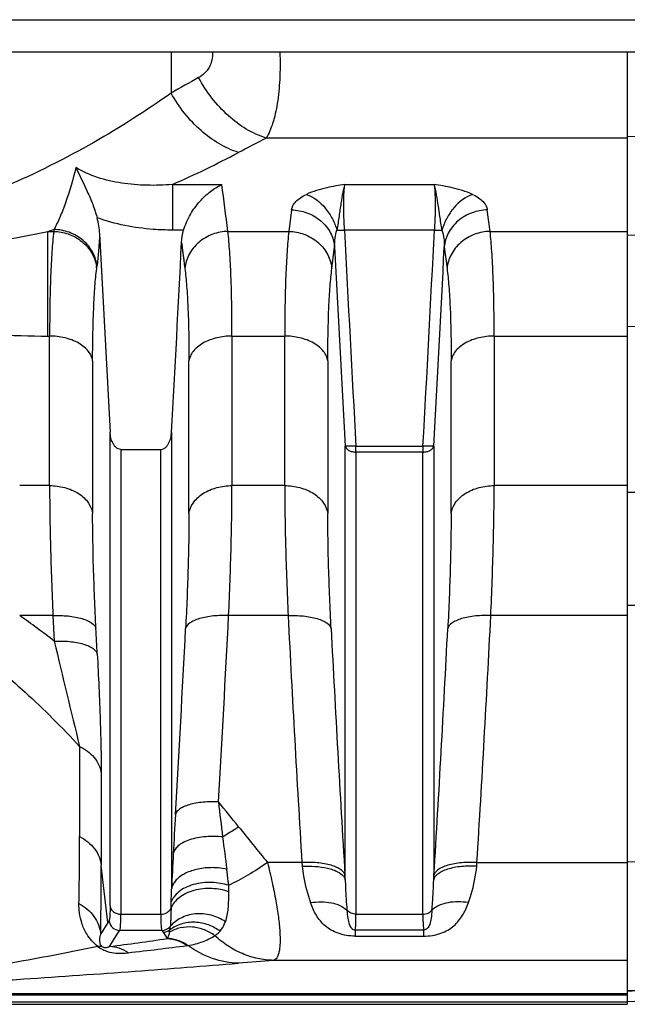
# Model space of a CAD drawing. Extents: x -1704 to 1181, y 8 to 1714.
# Tile 19 of 84: x -621 to -564, y 103 to 194. Entities that reach past the tile are written whole.
import ezdxf

# ---------------------------------------------------------------- set-up
doc = ezdxf.new("R2010")
doc.units = 0
doc.header["$LTSCALE"] = 65.395
doc.layers.get('0').update_dxf_attribs({"linetype": 'CONTINUOUS'})

msp = doc.modelspace()

# ---------------------------------------------------------------- linework, layer by layer
at = {"color": 9, "linetype": 'CONTINUOUS'}
for p, q in [((-655.495, 194.026), (-526.495, 194.026)), ((-606.691, 191.026), (-606.691, 187.239)), ((-556.6, 183.444), (-564.495, 183.192)), ((-564.495, 183.065), (-597.899, 183.065)), ((-606.568, 178.778), (-606.568, 174.559)), ((-606.567, 178.778), (-602.007, 178.778)), ((-590.621, 178.778), (-582.369, 178.778)), ((-595.547, 176.428), (-595.802, 174.438)), ((-577.187, 174.438), (-577.443, 176.428)), ((-618.088, 174.438), (-617.552, 174.438)), ((-618.088, 164.755), (-618.088, 174.438)), ((-605.538, 174.559), (-606.568, 174.559)), ((-601.437, 174.438), (-595.802, 174.438)), ((-582.341, 174.559), (-590.649, 174.559)), ((-577.187, 174.438), (-564.495, 174.438)), ((-556.6, 174.294), (-564.495, 174.069)), ((-605.729, 173.415), (-605.418, 171.012)), ((-591.822, 171.012), (-591.567, 172.995)), ((-581.423, 172.995), (-581.168, 171.012)), ((-564.495, 165.635), (-556.6, 165.852)), ((-618.088, 164.755), (-617.929, 164.755)), ((-617.929, 150.916), (-617.929, 164.755)), ((-601.06, 164.755), (-596.179, 164.755)), ((-601.06, 164.755), (-601.06, 150.916)), ((-596.179, 150.916), (-596.179, 164.755)), ((-576.81, 164.755), (-564.495, 164.755)), ((-576.81, 164.755), (-576.81, 150.916)), ((-613.949, 162.466), (-613.949, 148.325)), ((-605.041, 148.325), (-605.041, 162.463)), ((-592.199, 162.466), (-592.199, 148.325)), ((-580.791, 148.325), (-580.791, 162.463)), ((-612.335, 112.02), (-612.335, 155.855)), ((-606.655, 155.855), (-606.655, 113.574)), ((-611.34, 154.261), (-611.34, 111.256)), ((-607.65, 111.256), (-607.65, 154.261)), ((-590.585, 114.44), (-590.585, 154.579)), ((-589.59, 154.572), (-583.4, 154.572)), ((-583.4, 154.017), (-589.59, 154.017)), ((-589.59, 154.017), (-589.59, 111.256)), ((-583.4, 111.256), (-583.4, 154.017)), ((-582.405, 154.579), (-582.405, 114.44)), ((-617.929, 150.916), (-620.697, 150.916)), ((-596.179, 150.916), (-601.06, 150.916)), ((-564.495, 150.916), (-576.81, 150.916)), ((-556.6, 150.25), (-564.495, 150.282)), ((-556.652, 139.763), (-564.495, 139.835)), ((-617.619, 138.887), (-620.697, 138.887)), ((-617.619, 138.887), (-617.499, 136.526)), ((-595.87, 138.887), (-601.37, 138.887)), ((-564.495, 138.887), (-577.12, 138.887)), ((-615.156, 126.791), (-615.156, 118.439)), ((-613.153, 124.268), (-613.153, 115.772)), ((-564.495, 116.118), (-535.39, 116.69)), ((-612.546, 110.501), (-613.153, 115.772)), ((-593.507, 116.04), (-597.778, 116.04)), ((-578.425, 115.7), (-578.399, 116.04)), ((-578.399, 116.04), (-564.495, 116.04)), ((-582.405, 114.44), (-582.379, 114.873)), ((-606.694, 111.856), (-606.679, 112.4)), ((-611.34, 111.256), (-607.65, 111.256)), ((-589.59, 111.256), (-583.4, 111.256)), ((-612.546, 110.501), (-613.207, 109.446)), ((-612.383, 108.262), (-611.551, 109.589)), ((-611.551, 109.589), (-611.44, 109.764)), ((-607.55, 109.764), (-611.44, 109.764)), ((-607.55, 109.764), (-607.439, 109.589)), ((-607.439, 109.589), (-607.07, 109)), ((-589.669, 109.818), (-583.321, 109.818)), ((-589.669, 109.818), (-589.669, 109.227)), ((-583.321, 109.227), (-583.321, 109.818)), ((-589.669, 109.227), (-583.321, 109.227)), ((-564.495, 106.985), (-597.233, 106.985)), ((-643.903, 103.922), (-564.495, 103.922)), ((-564.495, 103.13), (-852.097, 103.13)), ((-643.903, 103.797), (-564.495, 103.797))]:
    msp.add_line(p, q, dxfattribs=at)
at = {"color": 6, "linetype": 'CONTINUOUS'}
for p, q in [((-523.495, 191.026), (-658.495, 191.026)), ((-611.34, 154.261), (-607.65, 154.261)), ((-516.495, 104.842), (-564.495, 103.166)), ((-852.097, 102.922), (-564.495, 102.922))]:
    msp.add_line(p, q, dxfattribs=at)
at = {"color": 2, "linetype": 'CONTINUOUS'}
for p, q in [((-564.495, 191.026), (-564.495, 102.922)), ((-617.53, 174.614), (-617.552, 174.438)), ((-613.572, 171.012), (-613.55, 171.187)), ((-589.59, 154.017), (-589.59, 154.572)), ((-583.4, 154.572), (-583.4, 154.017)), ((-594.591, 116.04), (-594.565, 115.7)), ((-590.585, 114.44), (-590.611, 114.873)), ((-607.069, 109), (-607.062, 109)), ((-607.069, 109), (-607.062, 108.999)), ((-605.196, 108.354), (-605.132, 108.362))]:
    msp.add_line(p, q, dxfattribs=at)
at = {"color": 9, "linetype": 'CONTINUOUS'}
msp.add_lwpolyline([(-605.729, 173.415), (-605.676, 173.015), (-605.624, 172.615), (-605.572, 172.215), (-605.52, 171.814), (-605.469, 171.413), (-605.418, 171.012)], dxfattribs=at)
for centre, radius, start, end in [((-428.71, -127.632), 361.691, 119.01525, 119.47726), ((-420.014, -161.557), 387.823, 117.30168, 117.72557), ((-647.878, 272.003), 101.969, 293.89959, 297.72235), ((-1028.382, 120.634), 430.322, 7.18261, 7.76542), ((-636.804, 261.395), 88.949, 278.85089, 282.14658), ((-650.024, 276.594), 107.032, 287.36047, 287.67346), ((1994.757, 301.618), 2588.527, 182.813538, 183.256563), ((-3125.681, 299.388), 2546.402, 356.739773, 357.190127), ((1992.573, 301.529), 2587.334, 182.847528, 183.255914), ((-3144.254, 300.393), 2565.995, 356.742389, 357.15417), ((-618.169, 243.001), 78.247, 266.41587, 270.05939), ((-664.056, 76.809), 75.721, 52.05889, 55.06683), ((-2718.941, 246.038), 2120.28, 356.636599, 357.103233), ((1576.132, 248.976), 2174.79, 182.901589, 183.504446), ((-2749.122, 248.976), 2174.79, 356.495552, 357.098409), ((-2721.568, 244.908), 2118.932, 356.633307, 357.099585), ((1578.991, 247.849), 2173.673, 182.904938, 183.507302), ((-2751.979, 247.849), 2173.672, 356.492698, 357.095067), ((353.162, 365.03), 997.194, 193.246881, 193.822176), ((-696.121, 43.207), 122.279, 38.51451, 39.90047), ((-342.888, 151.29), 261.114, 186.5191, 187.2352), ((-38.547, 87.126), 568.725, 176.63875, 177.0035), ((-287.772, 368.248), 399.64, 218.52076, 219.13038), ((-939.316, 118.328), 324.16, 358.92333, 0.01963), ((-391.779, 144.221), 211.724, 187.00387, 187.81506), ((-147.293, 92.709), 459.835, 176.98981, 177.39924), ((-972.443, 115.659), 359.29, 359.00928, 0.018), ((-811.595, 111.859), 210.244, 0.40385, 0.56515), ((-700.984, 114.919), 94.338, 358.46966, 359.18332), ((-578.078, 88.823), 40.718, 147.54174, 147.83401), ((-611.437, 110.766), 1.002, 185.15611, 269.8241), ((-607.553, 110.767), 1.003, 270.19576, 321.03069), ((-683.371, 638.873), 535.338, 277.62005, 278.19414), ((-686.06, 755.846), 652.522, 276.635969, 277.118733), ((-546.102, -555.365), 664.321, 94.414231, 94.692045), ((-127.962, -6719.215), 6837.32, 93.4162132, 93.6605723), ((-117.834, -7055.251), 7173.277, 93.3356749, 93.5699635)]:
    msp.add_arc(centre, radius, start, end, dxfattribs=at)
at = {"color": 6, "linetype": 'CONTINUOUS'}
for centre, radius, start, end in [((-620.448, 173.852), 7.157, 2.82585, 14.93323), ((1942.765, 299.46), 2559.132, 182.805433, 183.216828), ((-3170.561, 299.933), 2567.951, 356.783645, 357.175987), ((-607.442, 110.592), 1.003, 270.18171, 308.59962)]:
    msp.add_arc(centre, radius, start, end, dxfattribs=at)
at = {"color": 2, "linetype": 'CONTINUOUS'}
for centre, radius, start, end in [((-616.927, 170.696), 3.369, 8.28922, 8.96663), ((-616.871, 170.704), 3.313, 5.33405, 8.29589), ((-607.349, 109.256), 0.379, 317.56958, 319.37816), ((-607.253, 105.349), 3.685, 55.61274, 58.11591), ((-607.251, 105.353), 3.68, 54.85755, 55.61251)]:
    msp.add_arc(centre, radius, start, end, dxfattribs=at)
at = {"color": 9, "linetype": 'CONTINUOUS'}
for points, knots in [([(-602.861, 191.026), (-602.852, 190.774), (-602.891, 190.281), (-603.143, 189.602), (-603.571, 189.047), (-603.945, 188.775), (-604.146, 188.664)], [0, 0, 0, 0, 0.26767, 0.516669, 0.75697, 1, 1, 1, 1]), ([(-596.63, 191.026), (-596.602, 190.181), (-596.608, 188.588), (-596.817, 186.377), (-597.215, 184.545), (-597.642, 183.492), (-597.899, 183.065)], [0, 0, 0, 0, 0.311122, 0.585919, 0.816489, 1, 1, 1, 1]), ([(-597.899, 183.065), (-599.185, 183.477), (-601.03, 184.638), (-602.964, 186.738), (-603.788, 188.004), (-604.146, 188.664)], [0, 0, 0, 0, 0.473709, 0.736663, 1, 1, 1, 1]), ([(-606.691, 187.239), (-608.996, 185.603), (-613.95, 182.439), (-619.207, 179.801), (-622, 178.599)], [0, 0, 0, 0, 0.481787, 1, 1, 1, 1]), ([(-600.444, 181.739), (-601.723, 182.142), (-603.563, 183.278), (-605.501, 185.343), (-606.33, 186.588), (-606.691, 187.239)], [0, 0, 0, 0, 0.474404, 0.737015, 1, 1, 1, 1]), ([(-615.501, 180.348), (-615.767, 179.24), (-616.214, 177.68), (-616.948, 175.784), (-617.332, 174.976), (-617.53, 174.614)], [0, 0, 0, 0, 0.56074, 0.796495, 1, 1, 1, 1]), ([(-606.567, 178.778), (-607.353, 178.713), (-608.925, 178.66), (-611.256, 178.848), (-613.488, 179.349), (-614.878, 179.958), (-615.501, 180.348)], [0, 0, 0, 0, 0.257168, 0.511353, 0.760179, 1, 1, 1, 1]), ([(-590.621, 178.778), (-591.181, 178.69), (-592.062, 178.541), (-593.249, 178.233), (-593.869, 178.005), (-594.17, 177.864)], [0, 0, 0, 0, 0.462554, 0.728818, 1, 1, 1, 1]), ([(-578.82, 177.864), (-579.121, 178.005), (-579.741, 178.233), (-580.928, 178.541), (-581.809, 178.69), (-582.369, 178.778)], [0, 0, 0, 0, 0.271176, 0.537451, 1, 1, 1, 1]), ([(-595.547, 176.428), (-595.529, 176.563), (-595.434, 176.845), (-595.146, 177.227), (-594.715, 177.579), (-594.365, 177.772), (-594.17, 177.864)], [0, 0, 0, 0, 0.197577, 0.422163, 0.687243, 1, 1, 1, 1]), ([(-594.17, 177.864), (-593.491, 177.624), (-592.567, 176.878), (-591.749, 175.629), (-591.458, 174.905), (-591.353, 174.545)], [0, 0, 0, 0, 0.48221, 0.748617, 1, 1, 1, 1]), ([(-578.82, 177.864), (-579.483, 177.63), (-580.399, 176.901), (-581.227, 175.657), (-581.528, 174.918), (-581.636, 174.545)], [0, 0, 0, 0, 0.470547, 0.739841, 1, 1, 1, 1]), ([(-578.82, 177.864), (-578.625, 177.772), (-578.275, 177.579), (-577.844, 177.227), (-577.556, 176.845), (-577.461, 176.563), (-577.443, 176.428)], [0, 0, 0, 0, 0.312752, 0.577857, 0.80243, 1, 1, 1, 1]), ([(-595.547, 176.428), (-595.072, 176.418), (-594.091, 176.236), (-593.005, 175.607), (-592.314, 174.888), (-591.807, 174.105), (-591.607, 173.433), (-591.567, 172.995)], [0, 0, 0, 0, 0.249232, 0.512845, 0.643447, 0.769402, 1, 1, 1, 1]), ([(-577.443, 176.428), (-577.918, 176.418), (-578.899, 176.236), (-579.985, 175.607), (-580.676, 174.888), (-581.183, 174.105), (-581.383, 173.433), (-581.423, 172.995)], [0, 0, 0, 0, 0.249232, 0.512845, 0.643447, 0.769402, 1, 1, 1, 1]), ([(-606.568, 174.559), (-607.159, 174.559), (-609.515, 174.644), (-611.87, 175.096), (-613.533, 175.696)], [0, 0, 0, 0, 0.250543, 1, 1, 1, 1]), ([(-617.552, 174.438), (-617.621, 173.822), (-617.735, 172.456), (-617.896, 169.228), (-617.929, 166.615), (-617.929, 164.755)], [0, 0, 0, 0, 0.191604, 0.424161, 1, 1, 1, 1]), ([(-613.3, 174.204), (-613.33, 173.651), (-613.395, 172.644), (-613.493, 171.639), (-613.55, 171.187)], [0, 0, 0, 0, 0.549012, 1, 1, 1, 1]), ([(-601.437, 174.438), (-601.912, 174.428), (-602.892, 174.247), (-603.979, 173.619), (-604.669, 172.902), (-605.176, 172.12), (-605.377, 171.449), (-605.418, 171.012)], [0, 0, 0, 0, 0.249382, 0.512997, 0.643562, 0.769472, 1, 1, 1, 1]), ([(-601.06, 164.755), (-601.06, 166.615), (-601.093, 169.228), (-601.254, 172.456), (-601.369, 173.822), (-601.437, 174.438)], [0, 0, 0, 0, 0.575839, 0.808395, 1, 1, 1, 1]), ([(-595.802, 174.438), (-595.871, 173.822), (-595.985, 172.456), (-596.146, 169.228), (-596.179, 166.615), (-596.179, 164.755)], [0, 0, 0, 0, 0.191604, 0.424161, 1, 1, 1, 1]), ([(-595.802, 174.438), (-595.328, 174.428), (-594.348, 174.247), (-593.262, 173.62), (-592.571, 172.902), (-592.064, 172.12), (-591.863, 171.449), (-591.822, 171.012)], [0, 0, 0, 0, 0.249281, 0.512862, 0.643439, 0.769378, 1, 1, 1, 1]), ([(-591.567, 172.995), (-591.571, 173.273), (-591.547, 173.797), (-591.439, 174.315), (-591.353, 174.545)], [0, 0, 0, 0, 0.531406, 1, 1, 1, 1]), ([(-581.636, 174.545), (-581.545, 174.3), (-581.442, 173.78), (-581.419, 173.257), (-581.423, 172.995)], [0, 0, 0, 0, 0.499548, 1, 1, 1, 1]), ([(-577.187, 174.438), (-577.662, 174.428), (-578.642, 174.247), (-579.728, 173.62), (-580.419, 172.902), (-580.926, 172.12), (-581.127, 171.449), (-581.168, 171.012)], [0, 0, 0, 0, 0.249281, 0.512862, 0.643439, 0.769378, 1, 1, 1, 1]), ([(-576.81, 164.755), (-576.81, 166.615), (-576.843, 169.228), (-577.004, 172.456), (-577.119, 173.822), (-577.187, 174.438)], [0, 0, 0, 0, 0.575839, 0.808395, 1, 1, 1, 1]), ([(-613.949, 162.466), (-613.949, 164.109), (-613.916, 166.416), (-613.755, 169.265), (-613.641, 170.47), (-613.572, 171.012)], [0, 0, 0, 0, 0.575959, 0.808488, 1, 1, 1, 1]), ([(-605.418, 171.012), (-605.349, 170.469), (-605.235, 169.264), (-605.073, 166.415), (-605.041, 164.107), (-605.041, 162.463)], [0, 0, 0, 0, 0.191498, 0.424022, 1, 1, 1, 1]), ([(-592.199, 162.466), (-592.199, 164.109), (-592.166, 166.416), (-592.005, 169.265), (-591.891, 170.47), (-591.822, 171.012)], [0, 0, 0, 0, 0.575959, 0.808488, 1, 1, 1, 1]), ([(-581.168, 171.012), (-581.099, 170.469), (-580.985, 169.264), (-580.823, 166.415), (-580.791, 164.107), (-580.791, 162.463)], [0, 0, 0, 0, 0.191498, 0.424022, 1, 1, 1, 1]), ([(-613.949, 162.46), (-613.972, 162.608), (-614.066, 162.916), (-614.331, 163.353), (-614.73, 163.761), (-615.443, 164.252), (-616.529, 164.652), (-617.462, 164.755), (-617.929, 164.755)], [0, 0, 0, 0, 0.091144, 0.192885, 0.307585, 0.435118, 0.716127, 1, 1, 1, 1]), ([(-601.06, 164.755), (-601.528, 164.755), (-602.46, 164.652), (-603.547, 164.252), (-604.26, 163.761), (-604.659, 163.353), (-604.924, 162.916), (-605.017, 162.608), (-605.041, 162.46)], [0, 0, 0, 0, 0.283873, 0.564882, 0.692415, 0.807115, 0.908856, 1, 1, 1, 1]), ([(-592.199, 162.46), (-592.222, 162.608), (-592.316, 162.916), (-592.581, 163.353), (-592.98, 163.761), (-593.693, 164.252), (-594.779, 164.652), (-595.712, 164.755), (-596.179, 164.755)], [0, 0, 0, 0, 0.091144, 0.192885, 0.307585, 0.435118, 0.716127, 1, 1, 1, 1]), ([(-576.81, 164.755), (-577.278, 164.755), (-578.21, 164.652), (-579.297, 164.252), (-580.01, 163.761), (-580.409, 163.353), (-580.674, 162.916), (-580.767, 162.608), (-580.791, 162.46)], [0, 0, 0, 0, 0.283873, 0.564882, 0.692415, 0.807115, 0.908856, 1, 1, 1, 1]), ([(-617.93, 150.916), (-617.93, 149.052), (-617.864, 145.04), (-617.715, 141.032), (-617.619, 138.887)], [0, 0, 0, 0, 0.464714, 1, 1, 1, 1]), ([(-617.929, 150.916), (-617.461, 150.916), (-616.518, 150.798), (-615.247, 150.265), (-614.305, 149.413), (-613.997, 148.674), (-613.949, 148.328)], [0, 0, 0, 0, 0.274191, 0.549976, 0.795431, 1, 1, 1, 1]), ([(-605.041, 148.328), (-604.993, 148.674), (-604.685, 149.413), (-603.743, 150.265), (-602.472, 150.798), (-601.528, 150.916), (-601.06, 150.916)], [0, 0, 0, 0, 0.204569, 0.450024, 0.725809, 1, 1, 1, 1]), ([(-601.371, 138.887), (-601.275, 141.032), (-601.126, 145.04), (-601.06, 149.052), (-601.06, 150.916)], [0, 0, 0, 0, 0.535286, 1, 1, 1, 1]), ([(-596.18, 150.916), (-596.18, 149.052), (-596.114, 145.04), (-595.965, 141.032), (-595.869, 138.887)], [0, 0, 0, 0, 0.464714, 1, 1, 1, 1]), ([(-596.179, 150.916), (-595.711, 150.916), (-594.768, 150.798), (-593.497, 150.265), (-592.555, 149.413), (-592.247, 148.674), (-592.199, 148.328)], [0, 0, 0, 0, 0.274191, 0.549976, 0.795431, 1, 1, 1, 1]), ([(-580.791, 148.328), (-580.743, 148.674), (-580.435, 149.413), (-579.493, 150.265), (-578.222, 150.798), (-577.278, 150.916), (-576.81, 150.916)], [0, 0, 0, 0, 0.204569, 0.450024, 0.725809, 1, 1, 1, 1]), ([(-577.121, 138.887), (-577.025, 141.032), (-576.876, 145.04), (-576.81, 149.052), (-576.81, 150.916)], [0, 0, 0, 0, 0.535286, 1, 1, 1, 1]), ([(-613.639, 137.692), (-613.735, 139.588), (-613.883, 143.132), (-613.949, 146.678), (-613.949, 148.325)], [0, 0, 0, 0, 0.535375, 1, 1, 1, 1]), ([(-605.041, 148.325), (-605.041, 146.677), (-605.106, 143.13), (-605.255, 139.586), (-605.351, 137.689)], [0, 0, 0, 0, 0.46461, 1, 1, 1, 1]), ([(-591.889, 137.689), (-591.985, 139.586), (-592.133, 143.13), (-592.199, 146.677), (-592.199, 148.325)], [0, 0, 0, 0, 0.53538, 1, 1, 1, 1]), ([(-580.791, 148.325), (-580.791, 146.677), (-580.856, 143.13), (-581.005, 139.586), (-581.101, 137.689)], [0, 0, 0, 0, 0.46461, 1, 1, 1, 1]), ([(-617.619, 138.887), (-617.154, 138.907), (-616.455, 138.893), (-615.554, 138.771), (-614.945, 138.63), (-614.428, 138.442), (-613.956, 138.184), (-613.687, 137.894), (-613.639, 137.692)], [0, 0, 0, 0, 0.321635, 0.480034, 0.626079, 0.752942, 0.856781, 1, 1, 1, 1]), ([(-601.371, 138.887), (-601.837, 138.907), (-602.535, 138.893), (-603.436, 138.771), (-604.045, 138.63), (-604.562, 138.442), (-605.033, 138.184), (-605.303, 137.894), (-605.351, 137.692)], [0, 0, 0, 0, 0.321646, 0.480046, 0.62609, 0.75295, 0.856785, 1, 1, 1, 1]), ([(-595.87, 138.887), (-595.403, 138.907), (-594.704, 138.893), (-593.803, 138.771), (-593.193, 138.63), (-592.677, 138.442), (-592.206, 138.184), (-591.937, 137.894), (-591.889, 137.692)], [0, 0, 0, 0, 0.321907, 0.480357, 0.626388, 0.753184, 0.856934, 1, 1, 1, 1]), ([(-577.121, 138.887), (-577.587, 138.907), (-578.285, 138.893), (-579.186, 138.771), (-579.795, 138.63), (-580.312, 138.442), (-580.783, 138.184), (-581.053, 137.894), (-581.101, 137.692)], [0, 0, 0, 0, 0.321646, 0.480046, 0.62609, 0.75295, 0.856785, 1, 1, 1, 1]), ([(-617.499, 136.526), (-617.033, 136.547), (-616.334, 136.534), (-615.433, 136.412), (-614.823, 136.272), (-614.306, 136.084), (-613.835, 135.827), (-613.566, 135.537), (-613.519, 135.335)], [0, 0, 0, 0, 0.321747, 0.480182, 0.626237, 0.753079, 0.856872, 1, 1, 1, 1]), ([(-613.519, 135.335), (-613.413, 133.29), (-613.282, 130.358), (-613.177, 126.668), (-613.153, 125.025), (-613.153, 124.268)], [0, 0, 0, 0, 0.554833, 0.794946, 1, 1, 1, 1]), ([(-621.983, 133.383), (-621.381, 132.867), (-619.012, 130.769), (-616.771, 128.528), (-615.156, 126.791)], [0, 0, 0, 0, 0.250449, 1, 1, 1, 1]), ([(-615.156, 126.791), (-614.647, 126.554), (-613.936, 126.035), (-613.338, 125.081), (-613.186, 124.539), (-613.153, 124.268)], [0, 0, 0, 0, 0.503647, 0.755758, 1, 1, 1, 1]), ([(-602.313, 121.644), (-602.78, 121.668), (-603.48, 121.659), (-604.383, 121.542), (-604.993, 121.405), (-605.51, 121.219), (-605.981, 120.963), (-606.248, 120.673), (-606.293, 120.471)], [0, 0, 0, 0, 0.322434, 0.481092, 0.62721, 0.753927, 0.857438, 1, 1, 1, 1]), ([(-600.444, 119.352), (-600.565, 119.269), (-601.051, 118.942), (-601.546, 118.629), (-601.922, 118.404)], [0, 0, 0, 0, 0.251837, 1, 1, 1, 1]), ([(-615.156, 118.439), (-614.888, 118.307), (-614.379, 117.985), (-613.756, 117.347), (-613.326, 116.593), (-613.184, 116.043), (-613.153, 115.772)], [0, 0, 0, 0, 0.258236, 0.515287, 0.763972, 1, 1, 1, 1]), ([(-601.922, 118.404), (-602.435, 118.462), (-603.222, 118.478), (-604.247, 118.345), (-604.965, 118.162), (-605.577, 117.907), (-606.049, 117.594), (-606.363, 117.243), (-606.471, 116.98), (-606.494, 116.856)], [0, 0, 0, 0, 0.30008, 0.45441, 0.600171, 0.72966, 0.838463, 0.926914, 1, 1, 1, 1]), ([(-597.778, 116.04), (-598.371, 115.625), (-599.535, 114.869), (-600.76, 114.211), (-601.362, 113.932)], [0, 0, 0, 0, 0.521661, 1, 1, 1, 1]), ([(-597.778, 116.04), (-597.624, 115.431), (-597.345, 114.256), (-597.004, 112.566), (-596.762, 111.045), (-596.626, 109.73), (-596.6, 108.777), (-596.645, 108.144), (-596.704, 107.77), (-596.79, 107.465), (-596.905, 107.229), (-597.05, 107.062), (-597.172, 107), (-597.233, 106.985)], [0, 0, 0, 0, 0.201043, 0.386402, 0.551902, 0.693814, 0.809241, 0.856508, 0.896768, 0.930263, 0.95761, 0.980086, 1, 1, 1, 1]), ([(-578.425, 115.7), (-578.892, 115.724), (-579.592, 115.712), (-580.495, 115.585), (-581.106, 115.436), (-581.622, 115.238), (-582.02, 115.003), (-582.288, 114.739), (-582.385, 114.535), (-582.405, 114.44)], [0, 0, 0, 0, 0.318558, 0.475565, 0.620537, 0.746862, 0.850952, 0.933405, 1, 1, 1, 1]), ([(-578.399, 116.04), (-578.866, 116.064), (-579.566, 116.057), (-580.469, 115.942), (-581.081, 115.805), (-581.596, 115.622), (-581.993, 115.403), (-582.261, 115.156), (-582.359, 114.963), (-582.379, 114.873)], [0, 0, 0, 0, 0.321957, 0.48034, 0.626153, 0.752538, 0.855711, 0.936194, 1, 1, 1, 1]), ([(-601.536, 115.432), (-601.797, 115.485), (-602.203, 115.541), (-602.758, 115.569), (-603.491, 115.559), (-604.48, 115.417), (-605.444, 115.041), (-606.039, 114.616), (-606.356, 114.283), (-606.564, 113.934), (-606.636, 113.691), (-606.655, 113.574)], [0, 0, 0, 0, 0.134732, 0.206829, 0.281001, 0.505226, 0.708994, 0.796482, 0.873197, 0.940312, 1, 1, 1, 1]), ([(-601.362, 113.932), (-601.374, 114.054), (-601.425, 114.555), (-601.484, 115.054), (-601.536, 115.432)], [0, 0, 0, 0, 0.243048, 1, 1, 1, 1]), ([(-594.565, 115.7), (-594.542, 115.395), (-594.396, 114.247), (-594.068, 113.131), (-593.792, 112.328)], [0, 0, 0, 0, 0.265112, 1, 1, 1, 1]), ([(-579.198, 112.328), (-579.11, 112.584), (-578.75, 113.68), (-578.492, 114.819), (-578.425, 115.7)], [0, 0, 0, 0, 0.234806, 1, 1, 1, 1]), ([(-601.362, 113.932), (-601.869, 114.088), (-602.971, 114.266), (-604.358, 114.123), (-605.373, 113.743), (-605.984, 113.362), (-606.427, 112.911), (-606.617, 112.568), (-606.679, 112.4)], [0, 0, 0, 0, 0.26603, 0.552602, 0.686516, 0.806289, 0.910218, 1, 1, 1, 1]), ([(-590.585, 114.44), (-590.58, 114.197), (-590.549, 113.264), (-590.483, 112.333), (-590.43, 111.644)], [0, 0, 0, 0, 0.259999, 1, 1, 1, 1]), ([(-582.56, 111.644), (-582.543, 111.868), (-582.473, 112.799), (-582.419, 113.731), (-582.405, 114.44)], [0, 0, 0, 0, 0.240289, 1, 1, 1, 1]), ([(-601.357, 113.34), (-601.852, 113.508), (-602.935, 113.709), (-604.307, 113.579), (-605.319, 113.207), (-605.941, 112.827), (-606.407, 112.375), (-606.619, 112.028), (-606.694, 111.856)], [0, 0, 0, 0, 0.261955, 0.544205, 0.67778, 0.799085, 0.906196, 1, 1, 1, 1]), ([(-601.665, 110.566), (-601.518, 110.952), (-601.367, 111.887), (-601.353, 112.819), (-601.357, 113.34)], [0, 0, 0, 0, 0.441915, 1, 1, 1, 1]), ([(-613.468, 108.272), (-613.874, 108.592), (-614.475, 109.279), (-614.973, 110.385), (-615.186, 111.343), (-615.219, 111.948), (-615.213, 112.237)], [0, 0, 0, 0, 0.346459, 0.595516, 0.806635, 1, 1, 1, 1]), ([(-615.213, 112.237), (-614.943, 112.098), (-614.431, 111.758), (-613.808, 111.089), (-613.378, 110.302), (-613.238, 109.729), (-613.207, 109.446)], [0, 0, 0, 0, 0.254806, 0.510901, 0.761038, 1, 1, 1, 1]), ([(-593.792, 112.328), (-593.467, 112.38), (-592.818, 112.434), (-591.652, 112.331), (-590.818, 112), (-590.43, 111.644)], [0, 0, 0, 0, 0.28029, 0.551582, 1, 1, 1, 1]), ([(-589.669, 109.227), (-590.202, 109.227), (-590.987, 109.349), (-591.895, 109.768), (-592.619, 110.284), (-593.31, 111.133), (-593.652, 111.921), (-593.792, 112.328)], [0, 0, 0, 0, 0.288894, 0.418394, 0.538832, 0.767339, 1, 1, 1, 1]), ([(-583.321, 109.227), (-582.787, 109.227), (-582.003, 109.349), (-581.095, 109.768), (-580.371, 110.284), (-579.68, 111.133), (-579.338, 111.921), (-579.198, 112.328)], [0, 0, 0, 0, 0.288894, 0.418394, 0.538832, 0.767339, 1, 1, 1, 1]), ([(-579.198, 112.328), (-579.508, 112.378), (-580.139, 112.433), (-581.304, 112.341), (-582.159, 112.012), (-582.56, 111.644)], [0, 0, 0, 0, 0.267963, 0.536071, 1, 1, 1, 1]), ([(-612.335, 112.02), (-612.335, 111.845), (-612.338, 111.537), (-612.352, 111.177), (-612.372, 110.951), (-612.388, 110.83), (-612.407, 110.741), (-612.424, 110.693), (-612.435, 110.676)], [0, 0, 0, 0, 0.386877, 0.684499, 0.798469, 0.88888, 0.955827, 1, 1, 1, 1]), ([(-612.335, 112.02), (-612.323, 111.92), (-612.251, 111.709), (-612.019, 111.454), (-611.697, 111.292), (-611.457, 111.256), (-611.34, 111.256)], [0, 0, 0, 0, 0.222727, 0.474262, 0.74151, 1, 1, 1, 1]), ([(-611.44, 109.764), (-611.429, 109.783), (-611.412, 109.836), (-611.393, 109.934), (-611.377, 110.069), (-611.357, 110.319), (-611.343, 110.719), (-611.34, 111.062), (-611.34, 111.256)], [0, 0, 0, 0, 0.043516, 0.110169, 0.200526, 0.314569, 0.612441, 1, 1, 1, 1]), ([(-607.65, 111.256), (-607.444, 111.256), (-607.127, 111.34), (-606.823, 111.602), (-606.724, 111.771), (-606.694, 111.856)], [0, 0, 0, 0, 0.519354, 0.772057, 1, 1, 1, 1]), ([(-607.65, 111.256), (-607.65, 111.062), (-607.647, 110.719), (-607.633, 110.319), (-607.613, 110.069), (-607.597, 109.934), (-607.578, 109.836), (-607.561, 109.783), (-607.55, 109.764)], [0, 0, 0, 0, 0.387559, 0.68543, 0.799474, 0.889831, 0.956484, 1, 1, 1, 1]), ([(-606.694, 111.856), (-606.7, 111.644), (-606.711, 111.267), (-606.726, 110.77), (-606.743, 110.408), (-606.76, 110.212), (-606.774, 110.136)], [0, 0, 0, 0, 0.369832, 0.65751, 0.865662, 1, 1, 1, 1]), ([(-601.665, 110.566), (-602.068, 110.832), (-602.977, 111.243), (-604.217, 111.353), (-605.167, 111.17), (-605.985, 110.845), (-606.504, 110.444), (-606.774, 110.136)], [0, 0, 0, 0, 0.260402, 0.527575, 0.656647, 0.779259, 1, 1, 1, 1]), ([(-583.4, 111.256), (-583.237, 111.256), (-582.916, 111.322), (-582.653, 111.522), (-582.56, 111.644)], [0, 0, 0, 0, 0.515491, 1, 1, 1, 1]), ([(-583.4, 111.256), (-583.4, 111.082), (-583.398, 110.769), (-583.385, 110.354), (-583.362, 110.048), (-583.339, 109.881), (-583.321, 109.818)], [0, 0, 0, 0, 0.361892, 0.65096, 0.864183, 1, 1, 1, 1]), ([(-582.56, 111.644), (-582.582, 111.388), (-582.629, 110.941), (-582.726, 110.423), (-582.852, 110.114), (-582.97, 109.948), (-583.131, 109.839), (-583.258, 109.817), (-583.321, 109.818)], [0, 0, 0, 0, 0.360735, 0.629648, 0.734629, 0.825567, 0.910946, 1, 1, 1, 1]), ([(-602.163, 109.687), (-602.49, 109.928), (-603.233, 110.331), (-604.279, 110.542), (-605.134, 110.501), (-605.941, 110.327), (-606.498, 110.046), (-606.817, 109.808)], [0, 0, 0, 0, 0.245167, 0.503204, 0.632652, 0.759692, 1, 1, 1, 1]), ([(-602.163, 109.687), (-602.111, 109.747), (-601.905, 110.016), (-601.758, 110.325), (-601.665, 110.566)], [0, 0, 0, 0, 0.235439, 1, 1, 1, 1]), ([(-613.108, 108.288), (-613.192, 108.37), (-613.277, 108.585), (-613.298, 108.984), (-613.251, 109.267), (-613.207, 109.446)], [0, 0, 0, 0, 0.292667, 0.538268, 1, 1, 1, 1]), ([(-606.849, 109.609), (-606.867, 109.498), (-606.911, 109.29), (-606.996, 109.086), (-607.062, 109.009)], [0, 0, 0, 0, 0.527729, 1, 1, 1, 1]), ([(-602.635, 109.273), (-602.93, 109.49), (-603.592, 109.855), (-604.7, 110.117), (-605.832, 110.05), (-606.535, 109.786), (-606.849, 109.609)], [0, 0, 0, 0, 0.246583, 0.502875, 0.757362, 1, 1, 1, 1]), ([(-606.849, 109.609), (-606.846, 109.625), (-606.835, 109.691), (-606.824, 109.758), (-606.817, 109.808)], [0, 0, 0, 0, 0.239906, 1, 1, 1, 1]), ([(-606.817, 109.808), (-606.813, 109.834), (-606.797, 109.943), (-606.783, 110.052), (-606.774, 110.136)], [0, 0, 0, 0, 0.233461, 1, 1, 1, 1]), ([(-602.635, 109.273), (-602.593, 109.301), (-602.422, 109.422), (-602.266, 109.566), (-602.163, 109.687)], [0, 0, 0, 0, 0.243339, 1, 1, 1, 1]), ([(-605.132, 108.362), (-604.894, 108.4), (-604.438, 108.488), (-603.792, 108.704), (-603.194, 108.961), (-602.819, 109.167), (-602.635, 109.273)], [0, 0, 0, 0, 0.270405, 0.520627, 0.761887, 1, 1, 1, 1]), ([(-597.233, 106.985), (-597.718, 106.997), (-598.701, 107.117), (-600.127, 107.574), (-601.464, 108.295), (-602.264, 108.927), (-602.635, 109.273)], [0, 0, 0, 0, 0.243325, 0.492473, 0.745589, 1, 1, 1, 1]), ([(-613.468, 108.272), (-615.918, 107.76), (-620.953, 106.798), (-627.357, 105.78), (-632.694, 105.063), (-636.941, 104.568), (-641.819, 104.103), (-645.313, 103.911), (-647.296, 103.911)], [0, 0, 0, 0, 0.219922, 0.450247, 0.569527, 0.692976, 0.825836, 1, 1, 1, 1]), ([(-613.468, 108.272), (-613.433, 108.282), (-613.317, 108.312), (-613.187, 108.318), (-613.108, 108.288)], [0, 0, 0, 0, 0.301046, 1, 1, 1, 1]), ([(-613.468, 108.272), (-613.327, 108.163), (-613.036, 107.982), (-612.477, 107.766), (-611.681, 107.625), (-611.035, 107.652), (-610.654, 107.695)], [0, 0, 0, 0, 0.181102, 0.346709, 0.608912, 1, 1, 1, 1]), ([(-612.383, 108.262), (-612.417, 108.244), (-612.492, 108.21), (-612.619, 108.167), (-612.754, 108.147), (-612.931, 108.164), (-613.047, 108.229), (-613.108, 108.288)], [0, 0, 0, 0, 0.150046, 0.315569, 0.519173, 0.669608, 1, 1, 1, 1]), ([(-610.656, 107.695), (-610.914, 107.866), (-611.47, 108.14), (-612.081, 108.251), (-612.383, 108.262)], [0, 0, 0, 0, 0.506632, 1, 1, 1, 1]), ([(-600.444, 106.73), (-601.263, 106.749), (-602.941, 107.056), (-604.443, 107.858), (-605.132, 108.362)], [0, 0, 0, 0, 0.489641, 1, 1, 1, 1]), ([(-643.903, 103.922), (-642.704, 103.958), (-640.453, 104.052), (-636.252, 104.271), (-631.392, 104.557), (-625.784, 104.908), (-618.688, 105.373), (-610.259, 105.96), (-603.632, 106.468), (-600.444, 106.73)], [0, 0, 0, 0, 0.082616, 0.155174, 0.289753, 0.417992, 0.542216, 0.779602, 1, 1, 1, 1])]:
    msp.add_open_spline(points, degree=3, knots=knots, dxfattribs=at)
at = {"color": 6, "linetype": 'CONTINUOUS'}
for points, knots in [([(-615.501, 180.348), (-615.157, 179.603), (-614.594, 178.488), (-613.925, 176.939), (-613.646, 176.119), (-613.533, 175.696)], [0, 0, 0, 0, 0.487259, 0.740427, 1, 1, 1, 1]), ([(-605.538, 174.559), (-605.389, 175.066), (-604.969, 176.011), (-604.096, 177.207), (-603.105, 178.137), (-602.374, 178.6), (-602.007, 178.778)], [0, 0, 0, 0, 0.281107, 0.543444, 0.783135, 1, 1, 1, 1]), ([(-611.34, 154.261), (-611.424, 154.261), (-611.595, 154.302), (-611.806, 154.45), (-611.973, 154.646), (-612.143, 154.941), (-612.279, 155.347), (-612.325, 155.685), (-612.335, 155.855)], [0, 0, 0, 0, 0.124597, 0.249535, 0.37466, 0.499844, 0.749846, 1, 1, 1, 1]), ([(-607.65, 154.261), (-607.566, 154.261), (-607.395, 154.302), (-607.183, 154.45), (-607.017, 154.646), (-606.847, 154.941), (-606.711, 155.347), (-606.665, 155.685), (-606.655, 155.855)], [0, 0, 0, 0, 0.124597, 0.249535, 0.37466, 0.499843, 0.749846, 1, 1, 1, 1])]:
    msp.add_open_spline(points, degree=3, knots=knots, dxfattribs=at)
at = {"color": 2, "linetype": 'CONTINUOUS'}
for points, knots in [([(-590.621, 178.778), (-590.66, 178.672), (-590.729, 178.432), (-590.859, 177.858), (-590.997, 176.988), (-591.127, 176.035), (-591.247, 175.198), (-591.317, 174.764), (-591.353, 174.545)], [0, 0, 0, 0, 0.078306, 0.173875, 0.410506, 0.692933, 0.844772, 1, 1, 1, 1]), ([(-590.649, 174.559), (-590.675, 174.998), (-590.713, 175.838), (-590.731, 177.009), (-590.706, 177.976), (-590.66, 178.543), (-590.621, 178.778)], [0, 0, 0, 0, 0.31275, 0.596728, 0.831306, 1, 1, 1, 1]), ([(-581.636, 174.545), (-581.709, 174.979), (-581.834, 175.814), (-581.993, 176.988), (-582.131, 177.858), (-582.261, 178.432), (-582.33, 178.672), (-582.369, 178.778)], [0, 0, 0, 0, 0.307055, 0.589491, 0.826122, 0.92169, 1, 1, 1, 1]), ([(-582.369, 178.778), (-582.33, 178.543), (-582.283, 177.976), (-582.259, 177.009), (-582.277, 175.838), (-582.314, 174.998), (-582.34, 174.559)], [0, 0, 0, 0, 0.168694, 0.403272, 0.68725, 1, 1, 1, 1]), ([(-617.552, 174.438), (-617.098, 174.428), (-616.161, 174.262), (-615.109, 173.685), (-614.421, 173.02), (-613.895, 172.284), (-613.665, 171.644), (-613.598, 171.221)], [0, 0, 0, 0, 0.247479, 0.509483, 0.639927, 0.766423, 1, 1, 1, 1]), ([(-613.55, 171.187), (-613.591, 171.624), (-613.791, 172.296), (-614.298, 173.078), (-614.989, 173.796), (-616.076, 174.423), (-617.055, 174.604), (-617.53, 174.614)], [0, 0, 0, 0, 0.230618, 0.356559, 0.487138, 0.750722, 1, 1, 1, 1]), ([(-591.354, 174.545), (-591.303, 174.544), (-591.068, 174.542), (-590.834, 174.55), (-590.649, 174.559)], [0, 0, 0, 0, 0.214549, 1, 1, 1, 1]), ([(-582.341, 174.559), (-582.276, 174.555), (-582.041, 174.546), (-581.806, 174.541), (-581.636, 174.545)], [0, 0, 0, 0, 0.275863, 1, 1, 1, 1]), ([(-589.59, 154.572), (-589.711, 154.565), (-589.887, 154.557), (-590.113, 154.552), (-590.259, 154.551), (-590.381, 154.554), (-590.477, 154.558), (-590.541, 154.566), (-590.576, 154.572), (-590.585, 154.579)], [0, 0, 0, 0, 0.364195, 0.530392, 0.678249, 0.802725, 0.899624, 0.965843, 1, 1, 1, 1]), ([(-590.585, 154.579), (-590.572, 154.5), (-590.488, 154.334), (-590.254, 154.157), (-589.943, 154.043), (-589.71, 154.017), (-589.59, 154.017)], [0, 0, 0, 0, 0.197577, 0.431676, 0.704267, 1, 1, 1, 1]), ([(-582.405, 154.579), (-582.414, 154.572), (-582.449, 154.566), (-582.513, 154.558), (-582.609, 154.554), (-582.731, 154.551), (-582.877, 154.552), (-583.103, 154.557), (-583.279, 154.565), (-583.4, 154.572)], [0, 0, 0, 0, 0.034156, 0.100363, 0.197243, 0.321702, 0.469556, 0.635764, 1, 1, 1, 1]), ([(-583.4, 154.017), (-583.279, 154.017), (-583.047, 154.043), (-582.736, 154.157), (-582.502, 154.334), (-582.418, 154.5), (-582.405, 154.579)], [0, 0, 0, 0, 0.295733, 0.568324, 0.802423, 1, 1, 1, 1]), ([(-590.611, 114.873), (-590.631, 114.963), (-590.729, 115.156), (-590.997, 115.403), (-591.394, 115.622), (-591.909, 115.805), (-592.52, 115.942), (-593.423, 116.057), (-594.124, 116.064), (-594.591, 116.04)], [0, 0, 0, 0, 0.063806, 0.144289, 0.247463, 0.373848, 0.519661, 0.678044, 1, 1, 1, 1]), ([(-594.565, 115.7), (-594.17, 115.72), (-593.385, 115.714), (-592.433, 115.582), (-591.744, 115.387), (-591.227, 115.173), (-590.893, 114.949), (-590.747, 114.767)], [0, 0, 0, 0, 0.294373, 0.582822, 0.71215, 0.825894, 1, 1, 1, 1]), ([(-590.747, 114.767), (-590.726, 114.74), (-590.655, 114.642), (-590.603, 114.527), (-590.585, 114.44)], [0, 0, 0, 0, 0.273751, 1, 1, 1, 1]), ([(-589.59, 111.256), (-589.753, 111.256), (-590.074, 111.321), (-590.337, 111.522), (-590.43, 111.644)], [0, 0, 0, 0, 0.515221, 1, 1, 1, 1]), ([(-590.43, 111.644), (-590.407, 111.388), (-590.361, 110.941), (-590.264, 110.423), (-590.138, 110.114), (-590.02, 109.948), (-589.859, 109.839), (-589.732, 109.817), (-589.669, 109.818)], [0, 0, 0, 0, 0.360735, 0.629644, 0.734626, 0.825566, 0.910949, 1, 1, 1, 1]), ([(-589.669, 109.818), (-589.651, 109.881), (-589.628, 110.048), (-589.605, 110.354), (-589.592, 110.769), (-589.59, 111.082), (-589.59, 111.256)], [0, 0, 0, 0, 0.135817, 0.34904, 0.638108, 1, 1, 1, 1]), ([(-605.307, 108.478), (-605.577, 108.646), (-606.145, 108.906), (-606.763, 109.003), (-607.062, 109.009)], [0, 0, 0, 0, 0.515343, 1, 1, 1, 1]), ([(-607.062, 109), (-606.734, 108.988), (-606.069, 108.861), (-605.47, 108.548), (-605.196, 108.354)], [0, 0, 0, 0, 0.494134, 1, 1, 1, 1])]:
    msp.add_open_spline(points, degree=3, knots=knots, dxfattribs=at)
at = {"color": 6, "linetype": 'CONTINUOUS'}
msp.add_open_spline([(-605.729, 173.415), (-605.71, 173.801), (-605.646, 174.187), (-605.538, 174.559)], degree=3, dxfattribs=at)
at = {"color": 9, "linetype": 'CONTINUOUS'}
msp.add_open_spline([(-613.519, 135.335), (-613.559, 136.121), (-613.599, 136.906), (-613.639, 137.692)], degree=3, dxfattribs=at)

doc.saveas('drawing.dxf')
